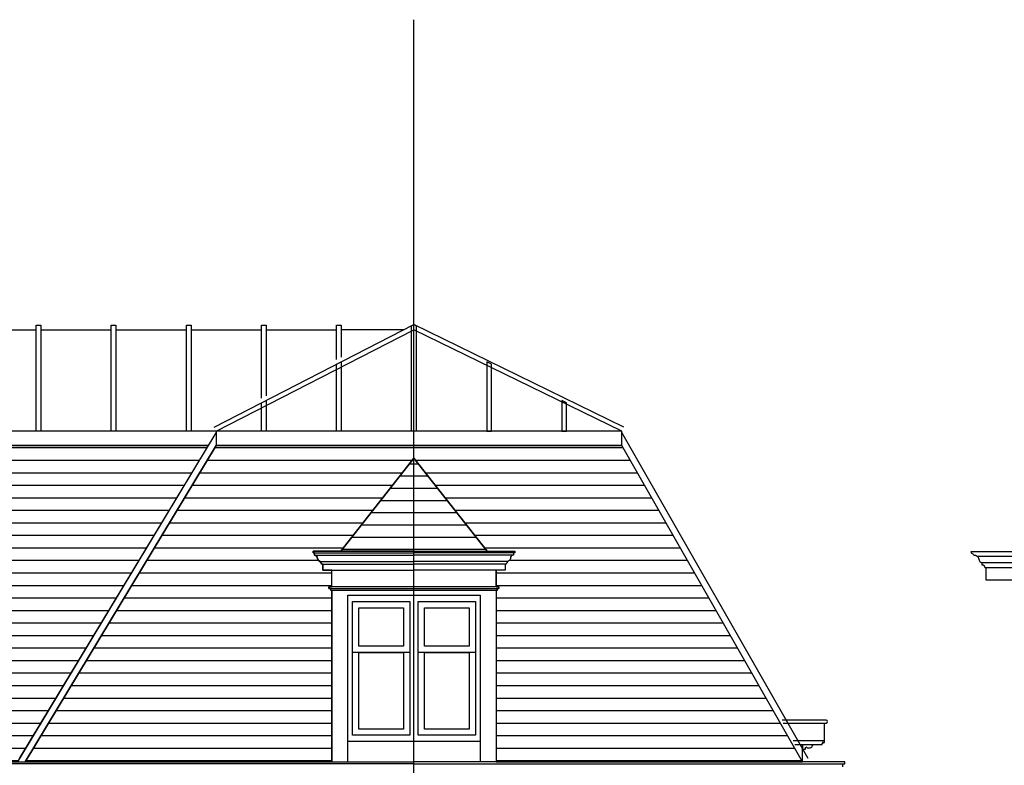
# Model space of a CAD drawing. Extents: x 0 to 286551, y -50 to 581131.
# Tile 97 of 207: x 117972 to 128463, y 566554 to 574495. Entities that reach past the tile are written whole.
import ezdxf

# ---------------------------------------------------------------- set-up
doc = ezdxf.new("R2010")
doc.units = 0
doc.header["$MEASUREMENT"] = 0
for name, color, linetype in [('0.13', 5, 'CONTINUOUS'), ('0.18', 1, 'CONTINUOUS'), ('0.25', 2, 'CONTINUOUS')]:
    doc.layers.add(name, color=color, linetype=linetype)
doc.layers.add('HULPLIJNEN', color=252, linetype='CONTINUOUS', plot=False)
doc.layers.add('OMTREKLIJN', color=122, linetype='CONTINUOUS', plot=False)
pattern_1 = [(180, (91609.46, 590072.97), (-8e-14, -133.35), [])]

msp = doc.modelspace()

# ---------------------------------------------------------------- hatches: boundary and pattern name
at = {"layer": '0.13'}
h = msp.add_hatch(dxfattribs=at)
h.set_pattern_fill('ANSI31', color=256, scale=42, angle=135, style=0)
h.set_pattern_definition(pattern_1)
h.paths.add_polyline_path([(97320, 569959), (99272, 566591), (99641, 566591), (106158, 566591), (108613, 566591), (111068, 566591), (114325, 566591), (117582, 566591), (117951, 566591), (119985, 569959)])
h = msp.add_hatch(dxfattribs=at)
h.set_pattern_fill('ANSI31', color=256, scale=42, angle=135, style=0)
h.set_pattern_definition(pattern_1)
edge = h.paths.add_edge_path()
edge.add_line((120067, 569959), (118032, 566591))
edge.add_line((118032, 566591), (121298, 566591))
edge.add_line((121298, 566591), (121298, 568416))
edge.add_line((121298, 568416), (121288, 568416))
edge.add_line((121288, 568416), (121288, 568425))
edge.add_arc((121276, 568425), 11.5, 0, 90)
edge.add_line((121276, 568436), (121268, 568436))
edge.add_line((121268, 568436), (121268, 568456))
edge.add_line((121268, 568456), (121298, 568456))
edge.add_line((121298, 568456), (121298, 568633))
edge.add_line((121298, 568633), (121202, 568633))
edge.add_line((121202, 568633), (121202, 568695))
edge.add_line((121202, 568695), (121189, 568695))
edge.add_arc((121178, 568699), 11.5, 340.5288, 450)
edge.add_line((121178, 568710), (121178, 568726))
edge.add_arc((121178, 568758), 32.7, 180, 270, ccw=False)
edge.add_arc((121113, 568758), 32.7, 0, 90)
edge.add_line((121113, 568791), (121113, 568818))
edge.add_line((121113, 568818), (121098, 568818))
edge.add_line((121098, 568818), (121098, 568833))
edge.add_line((121098, 568833), (121393, 568833))
edge.add_line((121393, 568833), (122173, 569826))
edge.add_line((122173, 569826), (122954, 568833))
edge.add_line((122954, 568833), (123249, 568833))
edge.add_line((123249, 568833), (123249, 568818))
edge.add_line((123249, 568818), (123233, 568818))
edge.add_line((123233, 568818), (123233, 568791))
edge.add_arc((123233, 568758), 32.7, 90, 180)
edge.add_arc((123168, 568758), 32.7, 270, 360, ccw=False)
edge.add_line((123168, 568726), (123168, 568710))
edge.add_arc((123168, 568699), 11.5, 90, 199.4712)
edge.add_line((123157, 568695), (123145, 568695))
edge.add_line((123145, 568695), (123145, 568633))
edge.add_line((123145, 568633), (123049, 568633))
edge.add_line((123049, 568633), (123049, 568456))
edge.add_line((123049, 568456), (123079, 568456))
edge.add_line((123079, 568456), (123079, 568436))
edge.add_line((123079, 568436), (123070, 568436))
edge.add_arc((123070, 568425), 11.5, 90, 180)
edge.add_line((123059, 568425), (123059, 568416))
edge.add_line((123059, 568416), (123049, 568416))
edge.add_line((123049, 568416), (123049, 566591))
edge.add_line((123049, 566591), (126314, 566591))
edge.add_line((126314, 566591), (124389, 569959))
edge.add_line((124389, 569959), (120067, 569959))
h = msp.add_hatch(dxfattribs=at)
h.set_pattern_fill('ANSI31', color=256, scale=41, angle=135, style=0)
h.set_pattern_definition([(180, (91609.46, 590072.97), (-9e-14, -130.175), [])])
h.paths.add_polyline_path([(121393, 568833), (122173, 568833), (122954, 568833), (122173, 569826)])

# ---------------------------------------------------------------- linework, layer by layer
for p, q in [((121202, 568695), (121202, 568633)), ((123145, 568695), (123145, 568633)), ((121288, 568416), (121288, 568425)), ((123059, 568416), (123059, 568425))]:
    msp.add_line(p, q, dxfattribs=at)
for points in [[(118148, 570111), (118148, 571241), (118198, 571241), (118198, 570111)], [(118948, 570111), (118948, 571241), (118998, 571241), (118998, 570111)], [(119748, 570111), (119748, 571241), (119798, 571241), (119798, 570111)], [(120548, 570464), (120548, 571241), (120598, 571241), (120598, 570490)], [(121348, 570875), (121348, 571241), (121398, 571241), (121398, 570900)], [(128105, 568830), (133221, 568830)], [(128173, 568783), (133221, 568783)], [(121202, 568633), (122173, 568633)], [(123145, 568633), (122173, 568633)], [(128265, 568660), (133221, 568660)], [(123059, 568416), (121288, 568416)]]:
    msp.add_lwpolyline(points, dxfattribs=at)
for points in [[(128105, 568830), (128115, 568813, -0.263698), (128138, 568792, -0.422657), (128191, 568751, 0.319501), (128225, 568710)], [(133521, 568710), (128225, 568710), (128225, 568690, -0.414214), (128255, 568660), (128265, 568660), (128265, 568530), (133221, 568530)], [(126314, 566774), (126314, 566724), (126344, 566724, -0.115956), (126350, 566752, 0.492655), (126417, 566758, -0.078979), (126428, 566774, -0.078979)]]:
    msp.add_lwpolyline(points, format="xyb", dxfattribs=at)
for centre, start, end in [((121276, 568425), 0, 90), ((123070, 568425), 90, 180)]:
    msp.add_arc(centre, 11.5, start, end, dxfattribs=at)
at = {"layer": '0.18'}
for p, q in [((121113, 568818), (121113, 568791)), ((121178, 568726), (121178, 568710)), ((123168, 568726), (123168, 568710)), ((123233, 568818), (123233, 568791)), ((121190, 568699), (121190, 568695)), ((123156, 568699), (123156, 568695))]:
    msp.add_line(p, q, dxfattribs=at)
for points in [[(122148, 570111), (122148, 571235), (122173, 571247), (122198, 571235), (122198, 570111)], [(123079, 568436), (123079, 568456), (121268, 568456), (121268, 568436)], [(121518, 566873), (121518, 568299), (122128, 568299), (122128, 566873)], [(121518, 567754), (121518, 568299), (122128, 568299), (122128, 567754)], [(122218, 566873), (122218, 568299), (122828, 568299), (122828, 566873)], [(122218, 567754), (122218, 568299), (122828, 568299), (122828, 567754)], [(121585, 567821), (121585, 568232), (122061, 568232), (122061, 567821)], [(122285, 567821), (122285, 568232), (122761, 568232), (122761, 567821)], [(121585, 566940), (121585, 567754), (122061, 567754), (122061, 566940)], [(122285, 566940), (122285, 567754), (122761, 567754), (122761, 566940)]]:
    msp.add_lwpolyline(points, close=True, dxfattribs=at)
for points in [[(117398, 571191), (118148, 571191)], [(118198, 571191), (118948, 571191)], [(118998, 571191), (119748, 571191)], [(119798, 571191), (120548, 571191)], [(120598, 571191), (121348, 571191)], [(122063, 571191), (121398, 571191)], [(121348, 570111), (121348, 570825), (121398, 570850), (121398, 570111), (121348, 570111)], [(122998, 570111), (122998, 570825), (122948, 570850), (122948, 570111), (122998, 570111)], [(120548, 570111), (120548, 570414), (120598, 570440), (120598, 570111), (120548, 570111)], [(123798, 570111), (123798, 570414), (123748, 570440), (123748, 570111), (123798, 570111)], [(120067, 570111), (97239, 570111)], [(97320, 569959), (119985, 569959)], [(121393, 568833), (122173, 569826)], [(122954, 568833), (122173, 569826)], [(121113, 568791), (122173, 568791)], [(121178, 568726), (122173, 568726)], [(123233, 568791), (122173, 568791)], [(123168, 568726), (122173, 568726)], [(121190, 568695), (122173, 568695)], [(121298, 568456), (121298, 568633)], [(123156, 568695), (122173, 568695)], [(123049, 568456), (123049, 568633)], [(121298, 568416), (121298, 566591)], [(123049, 568416), (123049, 566591)], [(121468, 566591), (121468, 568366), (122878, 568366), (122878, 566591)], [(122878, 566806), (121468, 566806)], [(126549, 566814), (126215, 566814)], [(126314, 566591), (126314, 566774)], [(126744, 566536), (126744, 566571)]]:
    msp.add_lwpolyline(points, dxfattribs=at)
for points in [[(121113, 568791, -0.414214), (121146, 568758, 0.414214), (121178, 568726)], [(123233, 568791, 0.414214), (123201, 568758, -0.414214), (123168, 568726)], [(126230, 566774), (126524, 566774), (126524, 566784, -0.414214), (126529, 566789), (126529, 566804, 2.414214), (126539, 566814), (126549, 566814), (126549, 567004)]]:
    msp.add_lwpolyline(points, format="xyb", dxfattribs=at)
for centre, start, end in [((121178, 568699), 0, 90), ((123168, 568699), 90, 180)]:
    msp.add_arc(centre, 11.5, start, end, dxfattribs=at)
at = {"layer": '0.25'}
for points in [[(120044, 570156), (122173, 571248)], [(124411, 570156), (122173, 571247)], [(120067, 570111), (122173, 571192)], [(124389, 570111), (122173, 571192)], [(117972, 566627), (120067, 570094)], [(126375, 566626), (124389, 570100)], [(118032, 566591), (120067, 569959)], [(126314, 566591), (124389, 569959)], [(122173, 568833), (121098, 568833), (121098, 568818), (122173, 568818)], [(122173, 568833), (123249, 568833), (123249, 568818), (122173, 568818)], [(122173, 566571), (117582, 566571), (117582, 566591), (122173, 566591)], [(122173, 566571), (126764, 566571), (126764, 566591), (122173, 566591)]]:
    msp.add_lwpolyline(points, dxfattribs=at)
msp.add_lwpolyline([(120067, 570111), (120067, 569959), (124389, 569959), (124389, 570111)], close=True, dxfattribs=at)
msp.add_lwpolyline([(126106, 567004), (126564, 567004, 1), (126564, 567034), (126564, 567034), (126095, 567034)], format="xyb", dxfattribs=at)
at = {"layer": 'HULPLIJNEN'}
msp.add_lwpolyline([(122173, 551317), (122173, 574495)], dxfattribs=at)
at = {"layer": 'OMTREKLIJN'}
for points in [[(97320, 569959), (99272, 566591), (99641, 566591), (106158, 566591), (108613, 566591), (111068, 566591), (114325, 566591), (117582, 566591), (117951, 566591), (119985, 569959)], [(121393, 568833), (122173, 568833), (122954, 568833), (122173, 569826)]]:
    msp.add_lwpolyline(points, close=True, dxfattribs=at)
msp.add_lwpolyline([(120067, 569959), (118032, 566591), (121298, 566591), (121298, 568416), (121288, 568416), (121288, 568425, 0.414214), (121276, 568436), (121268, 568436), (121268, 568456), (121298, 568456), (121298, 568633), (121202, 568633), (121202, 568695), (121189, 568695, 0.517638), (121178, 568710), (121178, 568726, -0.414214), (121146, 568758, 0.414214), (121113, 568791), (121113, 568818), (121098, 568818), (121098, 568833), (121393, 568833), (122173, 569826), (122954, 568833), (123249, 568833), (123249, 568818), (123233, 568818), (123233, 568791, 0.414214), (123201, 568758, -0.414214), (123168, 568726), (123168, 568710, 0.517638), (123157, 568695), (123145, 568695), (123145, 568633), (123049, 568633), (123049, 568456), (123079, 568456), (123079, 568436), (123070, 568436, 0.414214), (123059, 568425), (123059, 568416), (123049, 568416), (123049, 566591), (126314, 566591), (124389, 569959)], format="xyb", close=True, dxfattribs=at)

doc.saveas('drawing.dxf')
